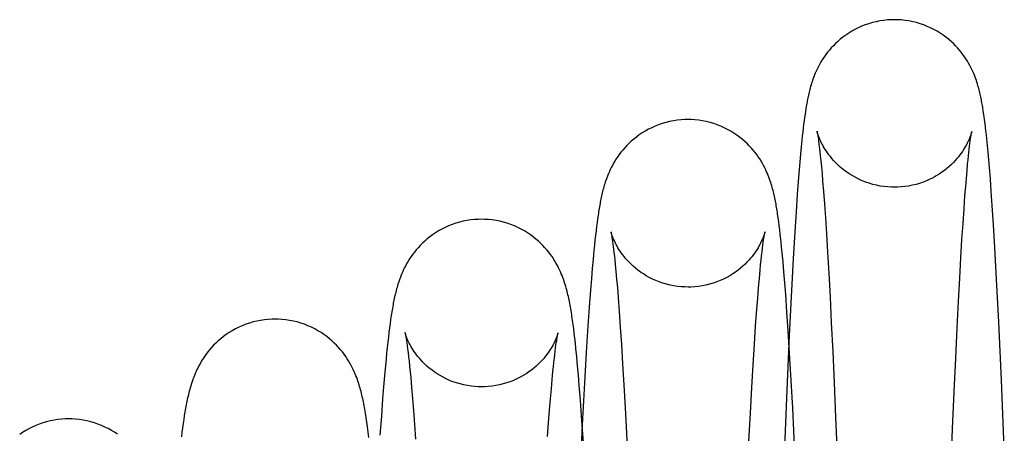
# Model space of a CAD drawing. Header units: inches. Extents: x 0 to 100, y 0 to 65.
# Tile 42 of 121: x 15.696 to 15.984, y 54.267 to 54.388. Entities that reach past the tile are written whole.
import ezdxf

# ---------------------------------------------------------------- set-up
doc = ezdxf.new("R2010")
doc.units = ezdxf.units.IN
doc.header["$LTSCALE"] = 5.5
doc.header["$MEASUREMENT"] = 0
doc.linetypes.add('HIDDEN', pattern=[0.2, 0.1, -0.1])
doc.layers.get('0').update_dxf_attribs({"linetype": 'CONTINUOUS'})
doc.layers.add('DEFAULT_2', color=8, linetype='HIDDEN')

msp = doc.modelspace()

# ---------------------------------------------------------------- linework, layer by layer
at = {"color": 7, "linetype": 'Continuous'}
for p, q in [((15.92598, 54.35997), (15.92585, 54.35901)), ((15.97827, 54.36024), (15.97813, 54.36116)), ((15.97841, 54.35929), (15.97827, 54.36024)), ((15.92558, 54.35699), (15.92545, 54.35591)), ((15.92571, 54.35802), (15.92558, 54.35699)), ((15.92585, 54.35901), (15.92571, 54.35802)), ((15.97854, 54.35831), (15.97841, 54.35929)), ((15.97867, 54.35728), (15.97854, 54.35831)), ((15.9788, 54.35622), (15.97867, 54.35728)), ((15.92532, 54.35478), (15.92519, 54.3536)), ((15.92545, 54.35591), (15.92532, 54.35478)), ((15.97893, 54.35511), (15.9788, 54.35622)), ((15.97906, 54.35396), (15.97893, 54.35511)), ((15.97919, 54.35276), (15.97906, 54.35396)), ((15.92506, 54.35237), (15.92486, 54.35042)), ((15.92519, 54.3536), (15.92506, 54.35237)), ((15.97415, 54.35066), (15.97425, 54.35145)), ((15.97425, 54.35145), (15.97435, 54.35216)), ((15.97435, 54.35216), (15.97443, 54.35278)), ((15.97938, 54.35086), (15.97919, 54.35276)), ((15.92467, 54.34833), (15.92447, 54.3461)), ((15.92486, 54.35042), (15.92467, 54.34833)), ((15.97383, 54.34779), (15.97394, 54.34883)), ((15.97394, 54.34883), (15.97405, 54.34979)), ((15.97405, 54.34979), (15.97415, 54.35066)), ((15.97957, 54.34884), (15.97938, 54.35086)), ((15.97977, 54.34668), (15.97957, 54.34884)), ((15.92447, 54.3461), (15.92427, 54.34372)), ((15.9734, 54.34343), (15.97359, 54.34543)), ((15.97359, 54.34543), (15.97371, 54.34665)), ((15.97371, 54.34665), (15.97383, 54.34779)), ((15.97996, 54.34438), (15.97977, 54.34668)), ((15.92427, 54.34372), (15.92399, 54.34029)), ((15.97321, 54.34123), (15.9734, 54.34343)), ((15.98023, 54.34104), (15.97996, 54.34438)), ((15.92399, 54.34029), (15.92372, 54.33655)), ((15.97301, 54.33881), (15.97321, 54.34123)), ((15.98051, 54.33736), (15.98023, 54.34104)), ((15.9728, 54.33617), (15.97301, 54.33881)), ((15.98079, 54.33331), (15.98051, 54.33736)), ((15.92372, 54.33655), (15.92336, 54.3314)), ((15.97252, 54.33232), (15.9728, 54.33617)), ((15.92336, 54.3314), (15.92299, 54.32562)), ((15.97223, 54.32806), (15.97252, 54.33232)), ((15.98116, 54.32759), (15.98079, 54.33331)), ((15.86511, 54.32828), (15.86496, 54.3271)), ((15.86526, 54.3294), (15.86511, 54.32828)), ((15.91812, 54.32972), (15.91797, 54.33078)), ((15.91828, 54.32861), (15.91812, 54.32972)), ((15.91843, 54.32743), (15.91828, 54.32861)), ((15.97192, 54.32332), (15.97223, 54.32806)), ((15.8648, 54.32586), (15.86465, 54.32455)), ((15.86496, 54.3271), (15.8648, 54.32586)), ((15.91859, 54.32617), (15.91843, 54.32743)), ((15.92299, 54.32562), (15.92252, 54.31769)), ((15.98156, 54.32098), (15.98116, 54.32759)), ((15.8645, 54.32316), (15.86434, 54.32168)), ((15.86465, 54.32455), (15.8645, 54.32316)), ((15.91364, 54.32172), (15.91376, 54.32255)), ((15.91898, 54.32269), (15.91882, 54.32415)), ((15.91914, 54.32113), (15.91898, 54.32269)), ((15.9716, 54.31802), (15.97192, 54.32332)), ((15.86418, 54.32012), (15.86394, 54.3176)), ((15.86434, 54.32168), (15.86418, 54.32012)), ((15.91326, 54.31857), (15.9134, 54.31973)), ((15.9134, 54.31973), (15.91352, 54.32078)), ((15.91352, 54.32078), (15.91364, 54.32172)), ((15.9193, 54.31948), (15.91914, 54.32113)), ((15.91955, 54.3168), (15.9193, 54.31948)), ((15.98207, 54.31174), (15.98156, 54.32098)), ((15.86394, 54.3176), (15.8637, 54.31484)), ((15.91298, 54.31591), (15.91313, 54.3173)), ((15.91313, 54.3173), (15.91326, 54.31857)), ((15.9198, 54.31388), (15.91955, 54.3168)), ((15.92252, 54.31769), (15.92202, 54.30841)), ((15.97126, 54.31207), (15.9716, 54.31802)), ((15.8637, 54.31484), (15.86344, 54.31183)), ((15.91261, 54.31196), (15.91284, 54.31442)), ((15.91284, 54.31442), (15.91298, 54.31591)), ((15.92006, 54.3107), (15.9198, 54.31388)), ((15.86344, 54.31183), (15.86318, 54.30851)), ((15.91237, 54.30924), (15.91261, 54.31196)), ((15.92033, 54.30724), (15.92006, 54.3107)), ((15.9709, 54.30531), (15.97126, 54.31207)), ((15.98271, 54.29916), (15.98207, 54.31174)), ((15.86318, 54.30851), (15.86282, 54.3036)), ((15.91213, 54.30624), (15.91237, 54.30924)), ((15.92202, 54.30841), (15.92136, 54.29529)), ((15.91188, 54.30296), (15.91213, 54.30624)), ((15.92069, 54.3022), (15.92033, 54.30724)), ((15.97051, 54.29753), (15.9709, 54.30531)), ((15.86282, 54.3036), (15.86244, 54.29807)), ((15.91153, 54.29812), (15.91188, 54.30296)), ((15.92106, 54.2966), (15.92069, 54.3022)), ((15.80468, 54.29998), (15.80452, 54.29879)), ((15.85793, 54.2997), (15.85775, 54.30088)), ((15.8581, 54.29847), (15.85793, 54.2997)), ((15.98349, 54.28226), (15.98271, 54.29916)), ((15.80418, 54.29622), (15.80402, 54.29482)), ((15.80435, 54.29754), (15.80418, 54.29622)), ((15.80452, 54.29879), (15.80435, 54.29754)), ((15.85826, 54.29719), (15.8581, 54.29847)), ((15.85843, 54.29586), (15.85826, 54.29719)), ((15.86244, 54.29807), (15.86195, 54.29028)), ((15.91117, 54.29272), (15.91153, 54.29812)), ((15.92127, 54.29336), (15.92106, 54.2966)), ((15.97008, 54.28869), (15.97051, 54.29753)), ((15.80385, 54.29334), (15.80368, 54.29178)), ((15.80402, 54.29482), (15.80385, 54.29334)), ((15.85859, 54.29446), (15.85843, 54.29586)), ((15.85875, 54.29299), (15.85859, 54.29446)), ((15.92136, 54.29529), (15.92053, 54.27705)), ((15.80368, 54.29178), (15.80351, 54.29012)), ((15.85273, 54.28974), (15.85285, 54.29073)), ((15.85285, 54.29073), (15.85297, 54.29164)), ((15.85297, 54.29164), (15.85308, 54.29246)), ((15.85308, 54.29246), (15.85318, 54.29319)), ((15.85892, 54.29146), (15.85875, 54.29299)), ((15.85916, 54.28903), (15.85892, 54.29146)), ((15.9108, 54.28672), (15.91117, 54.29272)), ((15.80333, 54.28836), (15.80307, 54.28554)), ((15.80351, 54.29012), (15.80333, 54.28836)), ((15.85247, 54.28746), (15.8526, 54.28865)), ((15.8526, 54.28865), (15.85273, 54.28974)), ((15.85941, 54.28643), (15.85916, 54.28903)), ((15.86195, 54.29028), (15.86143, 54.28143)), ((15.96964, 54.27883), (15.97008, 54.28869)), ((15.80307, 54.28554), (15.80289, 54.28353)), ((15.85196, 54.28238), (15.85219, 54.28474)), ((15.85219, 54.28474), (15.85233, 54.28616)), ((15.85233, 54.28616), (15.85247, 54.28746)), ((15.85966, 54.28365), (15.85941, 54.28643)), ((15.91041, 54.28004), (15.9108, 54.28672)), ((15.80289, 54.28353), (15.80262, 54.28029)), ((15.85172, 54.27973), (15.85196, 54.28238)), ((15.85991, 54.28068), (15.85966, 54.28365)), ((15.98432, 54.26234), (15.98349, 54.28226)), ((15.80262, 54.28029), (15.80234, 54.2768)), ((15.85146, 54.27675), (15.85172, 54.27973)), ((15.86025, 54.27641), (15.85991, 54.28068)), ((15.86143, 54.28143), (15.86077, 54.26916)), ((15.91, 54.27261), (15.91041, 54.28004)), ((15.80234, 54.2768), (15.80196, 54.27171)), ((15.85119, 54.27343), (15.85146, 54.27675)), ((15.86059, 54.27177), (15.86025, 54.27641)), ((15.92053, 54.27705), (15.91952, 54.25222)), ((15.96917, 54.26795), (15.96964, 54.27883)), ((15.85091, 54.26976), (15.85119, 54.27343)), ((15.74411, 54.27071), (15.74393, 54.26952)), ((15.80196, 54.27171), (15.80156, 54.26611)), ((15.86077, 54.26914), (15.86059, 54.27177)), ((15.90957, 54.26435), (15.91, 54.27261)), ((15.74376, 54.26827), (15.74359, 54.26698)), ((15.74393, 54.26952), (15.74376, 54.26827)), ((15.79791, 54.26857), (15.79772, 54.26998)), ((15.79811, 54.26706), (15.79791, 54.26857)), ((15.85062, 54.26573), (15.85091, 54.26976)), ((15.86077, 54.26916), (15.85994, 54.25203)), ((15.96868, 54.25601), (15.96917, 54.26795)), ((15.74359, 54.26698), (15.74342, 54.26562)), ((15.79831, 54.26545), (15.79811, 54.26706))]:
    msp.add_line(p, q, dxfattribs=at)
for points in [[(15.95214, 54.38761), (15.95126, 54.38759), (15.95014, 54.38753), (15.94902, 54.38741), (15.94791, 54.38725), (15.9468, 54.38703), (15.94571, 54.38676), (15.94464, 54.38645), (15.94359, 54.38609), (15.94256, 54.38568), (15.94156, 54.38524), (15.94059, 54.38475), (15.93965, 54.38424), (15.93876, 54.38369), (15.9379, 54.38311), (15.93708, 54.38252), (15.93631, 54.3819), (15.93559, 54.38128), (15.93491, 54.38065), (15.93427, 54.38002), (15.93368, 54.37938), (15.93312, 54.37875), (15.9326, 54.37811), (15.93211, 54.37747), (15.93165, 54.37683), (15.93122, 54.37619), (15.93081, 54.37555), (15.93044, 54.37492), (15.93009, 54.3743), (15.92978, 54.3737), (15.92949, 54.37311), (15.92922, 54.37254), (15.92898, 54.37199), (15.92876, 54.37145), (15.92855, 54.37094), (15.92837, 54.37044), (15.92819, 54.36995), (15.92803, 54.36948), (15.92789, 54.36901), (15.92775, 54.36856), (15.92762, 54.36812), (15.9275, 54.36768), (15.92738, 54.36725), (15.92727, 54.36682), (15.92717, 54.3664), (15.92707, 54.36599), (15.92698, 54.36557), (15.92689, 54.36516), (15.9268, 54.36474), (15.92672, 54.36433), (15.92664, 54.36391), (15.92656, 54.36349), (15.92648, 54.36307), (15.92641, 54.36265), (15.92633, 54.36222), (15.92626, 54.36178), (15.92619, 54.36134), (15.92612, 54.36089), (15.92598, 54.35997)], [(15.97813, 54.36116), (15.97806, 54.3616), (15.97799, 54.36205), (15.97791, 54.36248), (15.97784, 54.36291), (15.97776, 54.36334), (15.97768, 54.36376), (15.9776, 54.36418), (15.97752, 54.3646), (15.97743, 54.36502), (15.97734, 54.36544), (15.97725, 54.36586), (15.97715, 54.36628), (15.97705, 54.3667), (15.97694, 54.36713), (15.97683, 54.36757), (15.97671, 54.36801), (15.97658, 54.36845), (15.97644, 54.36891), (15.97629, 54.36937), (15.97613, 54.36985), (15.97596, 54.37034), (15.97577, 54.37085), (15.97557, 54.37137), (15.97535, 54.3719), (15.9751, 54.37246), (15.97484, 54.37303), (15.97455, 54.37363), (15.97423, 54.37424), (15.97388, 54.37487), (15.9735, 54.3755), (15.9731, 54.37615), (15.97266, 54.3768), (15.9722, 54.37744), (15.9717, 54.37809), (15.97118, 54.37873), (15.97062, 54.37936), (15.97003, 54.38), (15.9694, 54.38063), (15.96872, 54.38126), (15.96799, 54.38188), (15.96722, 54.3825), (15.96641, 54.3831), (15.96555, 54.38367), (15.96465, 54.38422), (15.96372, 54.38474), (15.96275, 54.38523), (15.96175, 54.38567), (15.96072, 54.38608), (15.95966, 54.38644), (15.95859, 54.38676), (15.9575, 54.38702), (15.9564, 54.38724), (15.95528, 54.38741), (15.95416, 54.38753), (15.95304, 54.38759), (15.95214, 54.38761)], [(15.89171, 54.35843), (15.89082, 54.35842), (15.8897, 54.35835), (15.88858, 54.35823), (15.88746, 54.35807), (15.88635, 54.35785), (15.88526, 54.35758), (15.88418, 54.35726), (15.88312, 54.3569), (15.88209, 54.35649), (15.88109, 54.35604), (15.88012, 54.35556), (15.87918, 54.35504), (15.87828, 54.35449), (15.87742, 54.35391), (15.8766, 54.35331), (15.87583, 54.35269), (15.8751, 54.35206), (15.87442, 54.35143), (15.87378, 54.35079), (15.87319, 54.35015), (15.87263, 54.34951), (15.8721, 54.34887), (15.87161, 54.34822), (15.87115, 54.34758), (15.87071, 54.34693), (15.87031, 54.34629), (15.86993, 54.34565), (15.86959, 54.34503), (15.86927, 54.34442), (15.86898, 54.34383), (15.86871, 54.34325), (15.86847, 54.34269), (15.86824, 54.34215), (15.86804, 54.34162), (15.86785, 54.34111), (15.86767, 54.34062), (15.86751, 54.34013), (15.86736, 54.33966), (15.86722, 54.33919), (15.86708, 54.33873), (15.86696, 54.33828), (15.86684, 54.33784), (15.86673, 54.33739), (15.86662, 54.33695), (15.86652, 54.33651), (15.86642, 54.33608), (15.86632, 54.33564), (15.86623, 54.3352), (15.86614, 54.33475), (15.86605, 54.3343), (15.86597, 54.33385), (15.86589, 54.33339), (15.8658, 54.33293), (15.86572, 54.33245), (15.86564, 54.33197), (15.86557, 54.33148), (15.86549, 54.33098), (15.86541, 54.33046), (15.86526, 54.3294)], [(15.91797, 54.33078), (15.91789, 54.33129), (15.91781, 54.33179), (15.91773, 54.33228), (15.91765, 54.33275), (15.91757, 54.33322), (15.91749, 54.33369), (15.9174, 54.33414), (15.91732, 54.3346), (15.91723, 54.33504), (15.91714, 54.33549), (15.91704, 54.33593), (15.91694, 54.33637), (15.91684, 54.33682), (15.91673, 54.33726), (15.91662, 54.33771), (15.9165, 54.33816), (15.91638, 54.33861), (15.91625, 54.33907), (15.91611, 54.33954), (15.91595, 54.34002), (15.91579, 54.34051), (15.91562, 54.34101), (15.91543, 54.34153), (15.91522, 54.34206), (15.915, 54.3426), (15.91475, 54.34317), (15.91448, 54.34375), (15.91419, 54.34435), (15.91387, 54.34497), (15.91352, 54.3456), (15.91314, 54.34624), (15.91273, 54.34689), (15.9123, 54.34755), (15.91183, 54.3482), (15.91133, 54.34885), (15.91081, 54.34949), (15.91025, 54.35013), (15.90966, 54.35077), (15.90902, 54.35141), (15.90834, 54.35204), (15.90761, 54.35267), (15.90684, 54.35329), (15.90602, 54.35389), (15.90516, 54.35447), (15.90426, 54.35503), (15.90332, 54.35555), (15.90235, 54.35604), (15.90134, 54.35648), (15.90031, 54.35689), (15.89925, 54.35726), (15.89818, 54.35757), (15.89708, 54.35784), (15.89598, 54.35806), (15.89486, 54.35823), (15.89374, 54.35835), (15.89261, 54.35842), (15.89171, 54.35843)], [(15.97443, 54.35278), (15.97451, 54.35333), (15.97455, 54.35357), (15.97459, 54.35379), (15.97462, 54.354), (15.97465, 54.35418), (15.97468, 54.35435), (15.97471, 54.3545), (15.97473, 54.35462), (15.97475, 54.35473), (15.97477, 54.35482), (15.97478, 54.35489), (15.97479, 54.35494), (15.9748, 54.35495)], [(15.83128, 54.32926), (15.83039, 54.32924), (15.82927, 54.32917), (15.82814, 54.32906), (15.82702, 54.32889), (15.82591, 54.32867), (15.82482, 54.3284), (15.82374, 54.32809), (15.82268, 54.32772), (15.82165, 54.32731), (15.82064, 54.32687), (15.81967, 54.32638), (15.81873, 54.32586), (15.81783, 54.3253), (15.81697, 54.32472), (15.81615, 54.32412), (15.81537, 54.3235), (15.81464, 54.32287), (15.81396, 54.32224), (15.81332, 54.3216), (15.81272, 54.32095), (15.81216, 54.32031), (15.81163, 54.31966), (15.81113, 54.31901), (15.81067, 54.31836), (15.81023, 54.31771), (15.80982, 54.31706), (15.80945, 54.31642), (15.8091, 54.31579), (15.80878, 54.31518), (15.80848, 54.31458), (15.80821, 54.31399), (15.80796, 54.31343), (15.80773, 54.31288), (15.80752, 54.31234), (15.80733, 54.31182), (15.80715, 54.31131), (15.80698, 54.31081), (15.80683, 54.31032), (15.80668, 54.30984), (15.80654, 54.30936), (15.80641, 54.30889), (15.80629, 54.30842), (15.80617, 54.30796), (15.80606, 54.3075), (15.80595, 54.30704), (15.80584, 54.30657), (15.80574, 54.30611), (15.80565, 54.30564), (15.80555, 54.30517), (15.80546, 54.30469), (15.80537, 54.3042), (15.80528, 54.30371), (15.80519, 54.30321), (15.8051, 54.3027), (15.80502, 54.30218), (15.80493, 54.30165), (15.80485, 54.30111), (15.80468, 54.29998)], [(15.85775, 54.30088), (15.85767, 54.30145), (15.85758, 54.30201), (15.85749, 54.30256), (15.8574, 54.3031), (15.85731, 54.30363), (15.85721, 54.30415), (15.85712, 54.30467), (15.85702, 54.30517), (15.85692, 54.30568), (15.85681, 54.30617), (15.8567, 54.30667), (15.85659, 54.30716), (15.85647, 54.30766), (15.85635, 54.30815), (15.85622, 54.30865), (15.85609, 54.30915), (15.85594, 54.30966), (15.85579, 54.31017), (15.85562, 54.31069), (15.85545, 54.31121), (15.85527, 54.31173), (15.85507, 54.31226), (15.85486, 54.3128), (15.85464, 54.31335), (15.85439, 54.31392), (15.85412, 54.3145), (15.85382, 54.31511), (15.8535, 54.31573), (15.85315, 54.31636), (15.85277, 54.31701), (15.85236, 54.31767), (15.85192, 54.31833), (15.85144, 54.31899), (15.85094, 54.31965), (15.85042, 54.32029), (15.84985, 54.32094), (15.84926, 54.32158), (15.84862, 54.32222), (15.84793, 54.32286), (15.8472, 54.32349), (15.84642, 54.32411), (15.8456, 54.32471), (15.84474, 54.32529), (15.84384, 54.32585), (15.8429, 54.32637), (15.84192, 54.32686), (15.84092, 54.32731), (15.83989, 54.32772), (15.83883, 54.32808), (15.83775, 54.3284), (15.83666, 54.32867), (15.83555, 54.32889), (15.83443, 54.32906), (15.83331, 54.32917), (15.83218, 54.32924), (15.83128, 54.32926)], [(15.91376, 54.32255), (15.91386, 54.32328), (15.91391, 54.32361), (15.91396, 54.3239), (15.914, 54.32418), (15.91404, 54.32442), (15.91408, 54.32464), (15.91411, 54.32484), (15.91414, 54.32501), (15.91417, 54.32516), (15.9142, 54.32528), (15.91422, 54.32538), (15.91423, 54.32546), (15.91424, 54.32547)], [(15.91882, 54.32415), (15.91874, 54.32484), (15.91859, 54.32617)], [(15.77085, 54.30008), (15.76996, 54.30006), (15.76884, 54.3), (15.76772, 54.29988), (15.7666, 54.29971), (15.76549, 54.2995), (15.7644, 54.29923), (15.76332, 54.29891), (15.76226, 54.29855), (15.76123, 54.29814), (15.76022, 54.2977), (15.75925, 54.29721), (15.75831, 54.29669), (15.75741, 54.29614), (15.75654, 54.29556), (15.75572, 54.29496), (15.75494, 54.29434), (15.75421, 54.29371), (15.75352, 54.29307), (15.75287, 54.29242), (15.75227, 54.29178), (15.7517, 54.29113), (15.75117, 54.29047), (15.75067, 54.28982), (15.7502, 54.28916), (15.74976, 54.28851), (15.74935, 54.28786), (15.74897, 54.28722), (15.74862, 54.28658), (15.74829, 54.28596), (15.74799, 54.28536), (15.74772, 54.28476), (15.74747, 54.28419), (15.74723, 54.28362), (15.74702, 54.28308), (15.74682, 54.28254), (15.74663, 54.28201), (15.74646, 54.2815), (15.74629, 54.28099), (15.74614, 54.28049), (15.74599, 54.27999), (15.74586, 54.2795), (15.74573, 54.27901), (15.7456, 54.27852), (15.74548, 54.27803), (15.74537, 54.27754), (15.74525, 54.27705), (15.74515, 54.27656), (15.74504, 54.27606), (15.74494, 54.27556), (15.74484, 54.27505), (15.74474, 54.27454), (15.74465, 54.27402), (15.74456, 54.27349), (15.74446, 54.27295), (15.74437, 54.27241), (15.74428, 54.27185), (15.74411, 54.27071)], [(15.79772, 54.26998), (15.79762, 54.27065), (15.79752, 54.2713), (15.79742, 54.27192), (15.79732, 54.27253), (15.79722, 54.27312), (15.79713, 54.27369), (15.79703, 54.27425), (15.79692, 54.27479), (15.79682, 54.27533), (15.79672, 54.27585), (15.79661, 54.27637), (15.7965, 54.27687), (15.79639, 54.27738), (15.79627, 54.27788), (15.79615, 54.27837), (15.79603, 54.27887), (15.7959, 54.27937), (15.79576, 54.27986), (15.79561, 54.28037), (15.79546, 54.28087), (15.7953, 54.28139), (15.79512, 54.28191), (15.79494, 54.28244), (15.79474, 54.28298), (15.79452, 54.28353), (15.79428, 54.2841), (15.79403, 54.28469), (15.79375, 54.28529), (15.79345, 54.2859), (15.79312, 54.28653), (15.79276, 54.28718), (15.79238, 54.28783), (15.79196, 54.28849), (15.79152, 54.28915), (15.79104, 54.28981), (15.79054, 54.29047), (15.79001, 54.29112), (15.78944, 54.29177), (15.78883, 54.29242), (15.78819, 54.29306), (15.7875, 54.2937), (15.78676, 54.29433), (15.78598, 54.29495), (15.78516, 54.29556), (15.7843, 54.29613), (15.78339, 54.29669), (15.78245, 54.29721), (15.78148, 54.29769), (15.78047, 54.29814), (15.77944, 54.29855), (15.77838, 54.29891), (15.77731, 54.29923), (15.77622, 54.29949), (15.77511, 54.29971), (15.77399, 54.29988), (15.77287, 54.3), (15.77175, 54.30006), (15.77085, 54.30008)], [(15.85318, 54.29319), (15.85328, 54.29385), (15.85333, 54.29414), (15.85337, 54.29442), (15.85342, 54.29468), (15.85346, 54.29491), (15.85349, 54.29513), (15.85353, 54.29532), (15.85356, 54.29549), (15.85359, 54.29564), (15.85362, 54.29577), (15.85364, 54.29588), (15.85366, 54.29597), (15.85367, 54.29603), (15.85368, 54.29607), (15.85369, 54.29608)], [(15.71042, 54.27091), (15.70954, 54.27089), (15.70841, 54.27082), (15.70729, 54.27071), (15.70617, 54.27054), (15.70506, 54.27032), (15.70397, 54.27005), (15.70289, 54.26974), (15.70183, 54.26937), (15.70079, 54.26897), (15.69978, 54.26852), (15.69881, 54.26803), (15.69786, 54.26751), (15.69696, 54.26695), (15.69609, 54.26637)], [(15.72474, 54.26639), (15.72388, 54.26697), (15.72297, 54.26752), (15.72203, 54.26804), (15.72105, 54.26852), (15.72005, 54.26897), (15.71901, 54.26938), (15.71796, 54.26974), (15.71688, 54.27005), (15.71579, 54.27032), (15.71468, 54.27054), (15.71357, 54.27071), (15.71245, 54.27082), (15.71133, 54.27089), (15.71042, 54.27091)]]:
    msp.add_lwpolyline(points, dxfattribs=at)
at = {"layer": 'DEFAULT_2', "color": 8, "linetype": 'HIDDEN'}
for p, q in [((15.9748, 54.35495), (15.9748, 54.35496)), ((15.92973, 54.35365), (15.92981, 54.35317)), ((15.92981, 54.35317), (15.92988, 54.35263)), ((15.92988, 54.35263), (15.92997, 54.35201)), ((15.92997, 54.35201), (15.93006, 54.35133)), ((15.93006, 54.35133), (15.93015, 54.35058)), ((15.93015, 54.35058), (15.93025, 54.34976)), ((15.93025, 54.34976), (15.93035, 54.34887)), ((15.93035, 54.34887), (15.93045, 54.34791)), ((15.93045, 54.34791), (15.93061, 54.34632)), ((15.93061, 54.34632), (15.93078, 54.34457)), ((15.93078, 54.34457), (15.93096, 54.34264)), ((15.93096, 54.34264), (15.93114, 54.34052)), ((15.93114, 54.34052), (15.93139, 54.33736)), ((15.93139, 54.33736), (15.93166, 54.33377)), ((15.93166, 54.33377), (15.93194, 54.32968)), ((15.93194, 54.32968), (15.93225, 54.32499)), ((15.86947, 54.32396), (15.86955, 54.32342)), ((15.86955, 54.32342), (15.86964, 54.3228)), ((15.86964, 54.3228), (15.86974, 54.3221)), ((15.93225, 54.32499), (15.93258, 54.3196)), ((15.86974, 54.3221), (15.86984, 54.32132)), ((15.86984, 54.32132), (15.86995, 54.32045)), ((15.86995, 54.32045), (15.87006, 54.3195)), ((15.87006, 54.3195), (15.87018, 54.31845)), ((15.93258, 54.3196), (15.93293, 54.31347)), ((15.87018, 54.31845), (15.8703, 54.31731)), ((15.8703, 54.31731), (15.87043, 54.31607)), ((15.87043, 54.31607), (15.87063, 54.31401)), ((15.87063, 54.31401), (15.87084, 54.31171)), ((15.87084, 54.31171), (15.87105, 54.30917)), ((15.93293, 54.31347), (15.9333, 54.30658)), ((15.87105, 54.30917), (15.87128, 54.30638)), ((15.87128, 54.30638), (15.87159, 54.30226)), ((15.9333, 54.30658), (15.93368, 54.29897)), ((15.87159, 54.30226), (15.87191, 54.29768)), ((15.87191, 54.29768), (15.87225, 54.2926)), ((15.93368, 54.29897), (15.93408, 54.29058)), ((15.92175, 54.28534), (15.92127, 54.29336)), ((15.80939, 54.29318), (15.80951, 54.29233)), ((15.80951, 54.29233), (15.80964, 54.29136)), ((15.80964, 54.29136), (15.80978, 54.29028)), ((15.87225, 54.2926), (15.87259, 54.287)), ((15.93408, 54.29058), (15.9345, 54.2814)), ((15.80978, 54.29028), (15.80992, 54.28908)), ((15.80992, 54.28908), (15.81007, 54.28775)), ((15.81007, 54.28775), (15.81022, 54.28629)), ((15.81022, 54.28629), (15.81039, 54.2847)), ((15.81039, 54.2847), (15.81055, 54.28296)), ((15.87259, 54.287), (15.87295, 54.28086)), ((15.92237, 54.27401), (15.92175, 54.28534)), ((15.81055, 54.28296), (15.81082, 54.28007)), ((15.81082, 54.28007), (15.81109, 54.27684)), ((15.87295, 54.28086), (15.87332, 54.27413)), ((15.9345, 54.2814), (15.93493, 54.27139)), ((15.81109, 54.27684), (15.81138, 54.27326)), ((15.81138, 54.27326), (15.81167, 54.2693)), ((15.87332, 54.27413), (15.8737, 54.26673)), ((15.92303, 54.26081), (15.92237, 54.27401)), ((15.93493, 54.27139), (15.93537, 54.2605)), ((15.81167, 54.2693), (15.81198, 54.26497)), ((15.86121, 54.26264), (15.86077, 54.26914)), ((15.8737, 54.26673), (15.8741, 54.25859))]:
    msp.add_line(p, q, dxfattribs=at)
for points in [[(15.92949, 54.355), (15.92949, 54.35499), (15.9295, 54.35497), (15.92951, 54.35492), (15.92952, 54.35486), (15.92954, 54.35477), (15.92956, 54.35466), (15.92958, 54.35454), (15.92961, 54.3544), (15.92964, 54.35424), (15.92967, 54.35406), (15.9297, 54.35386), (15.92973, 54.35365)], [(15.95216, 54.33862), (15.95127, 54.33863), (15.95018, 54.3387), (15.94908, 54.33881), (15.94798, 54.33898), (15.9469, 54.33919), (15.94583, 54.33946), (15.94477, 54.33977), (15.94374, 54.34013), (15.94274, 54.34052), (15.94177, 54.34096), (15.94083, 54.34143), (15.93993, 54.34193), (15.93907, 54.34246), (15.93826, 54.34301), (15.93749, 54.34357), (15.93677, 54.34415), (15.93609, 54.34473), (15.93547, 54.34531), (15.93488, 54.34589), (15.93435, 54.34646), (15.93385, 54.34702), (15.93339, 54.34758), (15.93298, 54.34811), (15.93259, 54.34864), (15.93224, 54.34915), (15.93191, 54.34964), (15.93161, 54.35014), (15.93133, 54.35061), (15.93107, 54.35108), (15.93084, 54.35153), (15.93063, 54.35196), (15.93044, 54.35236), (15.93028, 54.35274), (15.93014, 54.35308), (15.93001, 54.3534), (15.9299, 54.35368), (15.92981, 54.35394), (15.92974, 54.35416), (15.92967, 54.35436), (15.92962, 54.35453), (15.92958, 54.35467), (15.92955, 54.35479), (15.92952, 54.35487), (15.92951, 54.35494), (15.9295, 54.35498), (15.92949, 54.35499)], [(15.9748, 54.35497), (15.9748, 54.35495), (15.97479, 54.35491), (15.97477, 54.35485), (15.97475, 54.35476), (15.97471, 54.35464), (15.97467, 54.3545), (15.97462, 54.35433), (15.97456, 54.35414), (15.97448, 54.35391), (15.97439, 54.35366), (15.97428, 54.35337), (15.97416, 54.35306), (15.97402, 54.35271), (15.97385, 54.35234), (15.97366, 54.35194), (15.97345, 54.35151), (15.97322, 54.35106), (15.97296, 54.35059), (15.97268, 54.35011), (15.97238, 54.34962), (15.97206, 54.34912), (15.9717, 54.34861), (15.97132, 54.34809), (15.9709, 54.34756), (15.97045, 54.34701), (15.96995, 54.34644), (15.96941, 54.34587), (15.96883, 54.34529), (15.9682, 54.34471), (15.96753, 54.34413), (15.9668, 54.34356), (15.96604, 54.343), (15.96522, 54.34245), (15.96436, 54.34192), (15.96347, 54.34142), (15.96253, 54.34095), (15.96156, 54.34052), (15.96056, 54.34012), (15.95953, 54.33976), (15.95847, 54.33945), (15.9574, 54.33919), (15.95632, 54.33898), (15.95522, 54.33881), (15.95412, 54.3387), (15.95303, 54.33863), (15.95216, 54.33862)], [(15.86918, 54.32558), (15.86918, 54.32558), (15.86918, 54.32556), (15.86919, 54.32551), (15.86921, 54.32545), (15.86922, 54.32536), (15.86925, 54.32525), (15.86927, 54.32513), (15.8693, 54.32498), (15.86933, 54.32482), (15.86936, 54.32463), (15.86939, 54.32443), (15.86943, 54.3242), (15.86947, 54.32396)], [(15.89173, 54.30944), (15.89085, 54.30946), (15.88975, 54.30952), (15.88865, 54.30964), (15.88755, 54.3098), (15.88647, 54.31002), (15.8854, 54.31028), (15.88434, 54.3106), (15.88331, 54.31095), (15.88231, 54.31135), (15.88134, 54.31179), (15.8804, 54.31226), (15.8795, 54.31276), (15.87865, 54.31329), (15.87784, 54.31384), (15.87707, 54.3144), (15.87635, 54.31498), (15.87568, 54.31555), (15.87505, 54.31613), (15.87447, 54.31671), (15.87394, 54.31728), (15.87344, 54.31784), (15.87299, 54.31839), (15.87258, 54.31892), (15.8722, 54.31944), (15.87185, 54.31995), (15.87152, 54.32044), (15.87123, 54.32092), (15.87095, 54.3214), (15.8707, 54.32186), (15.87047, 54.3223), (15.87026, 54.32272), (15.87008, 54.32311), (15.86992, 54.32348), (15.86978, 54.32382), (15.86966, 54.32412), (15.86955, 54.3244), (15.86947, 54.32464), (15.86939, 54.32486), (15.86933, 54.32504), (15.86928, 54.3252), (15.86925, 54.32533), (15.86922, 54.32543), (15.8692, 54.3255), (15.86918, 54.32555), (15.86918, 54.32558), (15.86918, 54.32558)], [(15.91424, 54.32547), (15.91424, 54.32551), (15.91425, 54.32554), (15.91425, 54.32554), (15.91425, 54.32552), (15.91424, 54.32548), (15.91422, 54.3254), (15.91419, 54.32531), (15.91415, 54.32518), (15.9141, 54.32503), (15.91405, 54.32484), (15.91397, 54.32463), (15.91389, 54.32439), (15.91379, 54.32412), (15.91367, 54.32381), (15.91353, 54.32348), (15.91337, 54.32312), (15.91319, 54.32272), (15.91298, 54.3223), (15.91275, 54.32186), (15.9125, 54.3214), (15.91223, 54.32093), (15.91193, 54.32044), (15.91161, 54.31995), (15.91126, 54.31945), (15.91088, 54.31893), (15.91047, 54.31839), (15.91001, 54.31785), (15.90952, 54.31729), (15.90899, 54.31672), (15.90841, 54.31614), (15.90778, 54.31556), (15.90711, 54.31498), (15.90639, 54.31441), (15.90563, 54.31384), (15.90481, 54.31329), (15.90396, 54.31276), (15.90306, 54.31226), (15.90212, 54.31179), (15.90115, 54.31135), (15.90015, 54.31095), (15.89912, 54.3106), (15.89806, 54.31028), (15.89699, 54.31002), (15.8959, 54.3098), (15.8948, 54.30964), (15.8937, 54.30952), (15.8926, 54.30945), (15.89173, 54.30944)], [(15.80889, 54.29612), (15.80889, 54.29613), (15.80889, 54.2961), (15.80891, 54.29604), (15.80893, 54.29595), (15.80895, 54.29583), (15.80898, 54.29569), (15.80901, 54.29551), (15.80905, 54.29532), (15.80909, 54.29509), (15.80913, 54.29484), (15.80918, 54.29456), (15.80923, 54.29426), (15.80928, 54.29393), (15.80934, 54.29357), (15.80939, 54.29318)], [(15.8313, 54.28026), (15.83042, 54.28028), (15.82933, 54.28034), (15.82823, 54.28046), (15.82714, 54.28063), (15.82606, 54.28084), (15.825, 54.2811), (15.82395, 54.28141), (15.82292, 54.28177), (15.82192, 54.28216), (15.82095, 54.2826), (15.82002, 54.28307), (15.81913, 54.28356), (15.81827, 54.28409), (15.81746, 54.28463), (15.8167, 54.28519), (15.81598, 54.28576), (15.81531, 54.28634), (15.81469, 54.28691), (15.81411, 54.28748), (15.81358, 54.28805), (15.81309, 54.28861), (15.81264, 54.28915), (15.81223, 54.28967), (15.81185, 54.29019), (15.8115, 54.29069), (15.81118, 54.29117), (15.81089, 54.29165), (15.81061, 54.29212), (15.81036, 54.29257), (15.81013, 54.293), (15.80993, 54.29341), (15.80975, 54.2938), (15.80959, 54.29415), (15.80946, 54.29448), (15.80934, 54.29477), (15.80924, 54.29504), (15.80915, 54.29528), (15.80908, 54.29549), (15.80902, 54.29567), (15.80897, 54.29582), (15.80894, 54.29595), (15.80891, 54.29604), (15.80889, 54.2961), (15.80889, 54.29612)], [(15.85369, 54.29608), (15.85369, 54.29608), (15.85368, 54.29607), (15.85367, 54.29604), (15.85366, 54.29598), (15.85363, 54.29589), (15.8536, 54.29577), (15.85355, 54.29563), (15.8535, 54.29546), (15.85343, 54.29525), (15.85334, 54.29502), (15.85324, 54.29475), (15.85312, 54.29446), (15.85298, 54.29413), (15.85283, 54.29377), (15.85264, 54.29338), (15.85244, 54.29297), (15.85221, 54.29254), (15.85196, 54.29209), (15.85169, 54.29162), (15.85139, 54.29115), (15.85108, 54.29066), (15.85073, 54.29016), (15.85035, 54.28965), (15.84994, 54.28912), (15.84949, 54.28858), (15.849, 54.28803), (15.84847, 54.28746), (15.84789, 54.28689), (15.84727, 54.28632), (15.8466, 54.28575), (15.84588, 54.28518), (15.84512, 54.28462), (15.84431, 54.28408), (15.84346, 54.28355), (15.84257, 54.28306), (15.84164, 54.28259), (15.84067, 54.28216), (15.83967, 54.28176), (15.83864, 54.28141), (15.8376, 54.2811), (15.83653, 54.28084), (15.83545, 54.28062), (15.83436, 54.28046), (15.83326, 54.28034), (15.83217, 54.28028), (15.8313, 54.28026)]]:
    msp.add_lwpolyline(points, dxfattribs=at)

doc.saveas('drawing.dxf')
